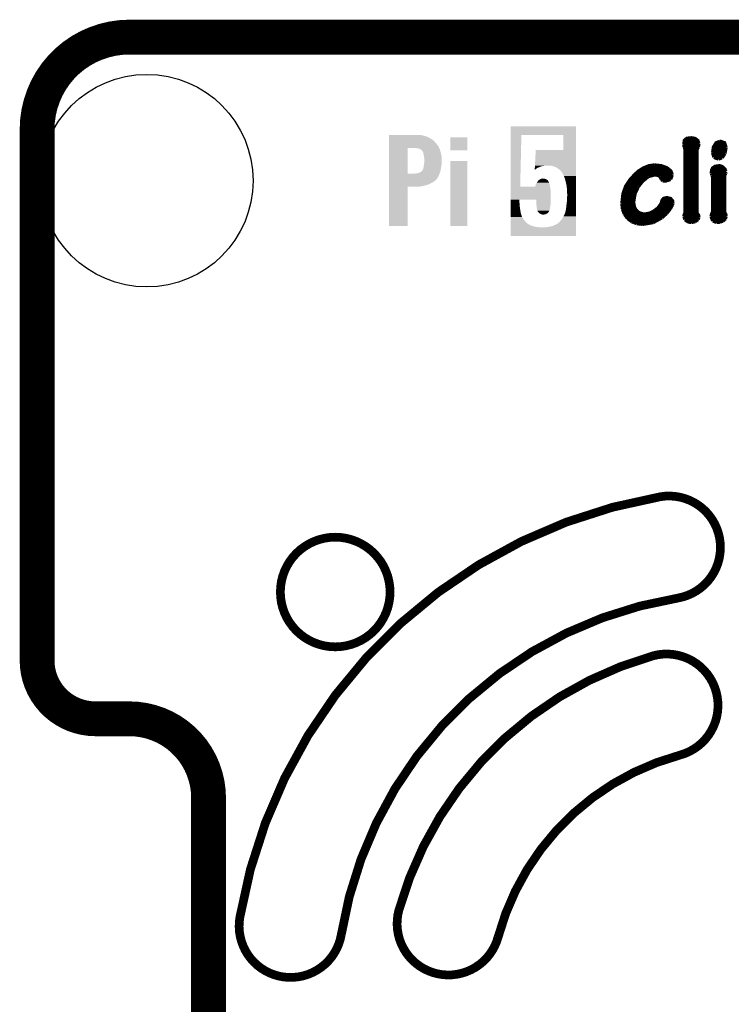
# Model space of a CAD drawing. Extents: x -3.7 to 63.4, y -6.5 to 53.7.
# Tile 6 of 74: x -3.7 to 17.1, y 25 to 53.7. Entities that reach past the tile are written whole.
import ezdxf

# ---------------------------------------------------------------- set-up
doc = ezdxf.new("R2010")
doc.units = 0
doc.layers.get('0').update_dxf_attribs({"linetype": 'CONTINUOUS'})
for name, color, linetype in [('PI_5_CLICK_SHIELD_V100A_GKO', 9, 'CONTINUOUS'), ('PI_5_CLICK_SHIELD_V100A_GTO', 11, 'CONTINUOUS'), ('PI_5_CLICK_SHIELD_V100A_GTS', 8, 'CONTINUOUS')]:
    doc.layers.add(name, color=color, linetype=linetype)

# ---------------------------------------------------------------- blocks, each defined once
blk = doc.blocks.new('ROUND_36')
blk.add_circle((0, 0), 3.101)

msp = doc.modelspace()

# ---------------------------------------------------------------- linework, layer by layer
at = {"layer": 'PI_5_CLICK_SHIELD_V100A_GKO'}
for points, const_width in [([(-0.50038, 53.50002, 0.4142136), (-3.50012, 50.50028)], 0.127), ([(14.98092, 39.7764, 0.3182413), (2.7178, 27.51582)], 0.254), ([(15.50162, 36.82238, 0.9993138), (14.98092, 39.7764)], 0.254), ([(15.50162, 36.82238, 0.3234069), (5.67436, 26.99512)], 0.254), ([(-3.50012, 35.0012, 0.4142136), (-1.50114, 32.99968)], 0.127), ([(14.78026, 35.13836, 0.261313), (7.35584, 27.71394)], 0.254), ([(15.5575, 32.24022, 0.9999996), (14.78026, 35.13836)], 0.254), ([(1.50114, 31.0007, 0.4145858), (-0.50038, 32.99968)], 0.127), ([(15.5575, 32.24022, 0.2666177), (10.25462, 26.939066)], 0.254), ([(2.7178, 27.51582, 1.0008335), (5.674792, 26.995044)], 0.254), ([(7.35584, 27.71394, 1.001155), (10.25398, 26.93924)], 0.254)]:
    msp.add_lwpolyline(points, format="xyb", dxfattribs=dict(at, const_width=const_width))
at = {"layer": 'PI_5_CLICK_SHIELD_V100A_GKO', "const_width": 0.127}
for points in [[(-0.50038, 53.50002), (60.198, 53.50002)], [(-3.50012, 35.0012), (-3.50012, 50.50028)], [(-1.50114, 32.99968), (-0.50038, 32.99968)], [(1.50114, 18.00098), (1.50114, 31.0007)]]:
    msp.add_lwpolyline(points, dxfattribs=at)
at = {"layer": 'PI_5_CLICK_SHIELD_V100A_GKO', "const_width": 0.254}
msp.add_lwpolyline([(3.8989, 36.99764, 1), (7.0993, 36.99764, 1)], format="xyb", close=True, dxfattribs=at)
at = {"layer": 'PI_5_CLICK_SHIELD_V100A_GTO', "const_width": 1.016}
for points in [[(-0.508, 53.1876, 0.4142136), (-3.2004, 50.4952)], [(-3.2004, 35.0012, 0.4142136), (-1.4986, 33.2994)], [(1.8034, 30.988, 0.4142136), (-0.508, 33.2994)]]:
    msp.add_lwpolyline(points, format="xyb", dxfattribs=at)
at = {"layer": 'PI_5_CLICK_SHIELD_V100A_GTO'}
for points, const_width in [([(-0.508, 53.1876), (60.2234, 53.1876)], 1.016), ([(-3.2004, 35.0012), (-3.2004, 50.4952)], 1.016), ([(15.6718, 50.04816), (15.68958, 50.17262), (15.75816, 50.23358), (15.89786, 50.24882), (15.99946, 50.2285), (16.0782, 50.17008), (16.11122, 50.07356)], 0.09906), ([(15.6718, 50.0634), (16.11122, 50.0634)], 0.09906), ([(15.6718, 50.04816), (15.6845, 49.97958)], 0.09906), ([(15.6845, 50.16246), (16.08328, 50.16246)], 0.09906), ([(15.6845, 49.97958), (15.70736, 49.92116)], 0.09906), ([(15.68958, 49.96688), (16.08836, 49.96688)], 0.09906), ([(16.05534, 49.90846), (16.09598, 49.98466)], 0.09906), ([(16.09598, 49.98466), (16.11122, 50.07356)], 0.09906), ([(16.51254, 49.8094), (16.53794, 49.98212), (16.61414, 50.10404), (16.73098, 50.14722)], 0.09906), ([(16.53286, 49.96688), (16.9037, 49.96688)], 0.09906), ([(16.57858, 50.0634), (16.88592, 50.0634)], 0.09906), ([(16.73098, 50.14722), (16.73606, 50.14722), (16.86052, 50.10404), (16.9037, 49.97704)], 0.09906), ([(16.87068, 49.78908), (16.9037, 49.97704)], 0.09906), ([(15.70736, 48.05934), (15.70736, 49.92116)], 0.09906), ([(15.70736, 49.86782), (16.05534, 49.86782)], 0.09906), ([(15.70736, 49.76876), (16.05534, 49.76876)], 0.09906), ([(15.70736, 49.67224), (16.05534, 49.67224)], 0.09906), ([(16.05534, 48.04918), (16.05534, 49.90846)], 0.09906), ([(16.51254, 49.8094), (16.55064, 49.67986)], 0.09906), ([(16.51508, 49.86782), (16.89354, 49.86782)], 0.09906), ([(16.51508, 49.76876), (16.86306, 49.76876)], 0.09906), ([(16.55064, 49.67986), (16.68018, 49.62906)], 0.09906), ([(16.55826, 49.67224), (16.79194, 49.67224)], 0.09906), ([(16.68018, 49.62906), (16.7894, 49.6697)], 0.09906), ([(16.7894, 49.6697), (16.87068, 49.78908)], 0.09906), ([(13.86586, 48.33366), (13.89634, 48.6156), (13.97508, 48.83912), (14.097, 49.022), (14.25194, 49.19218), (14.35608, 49.28362), (14.49578, 49.36998), (14.6558, 49.43348), (14.81074, 49.45634)], 0.09906), ([(14.51356, 49.3776), (15.17142, 49.3776)], 0.09906), ([(14.81074, 49.45634), (14.81582, 49.45634), (15.01648, 49.43348), (15.18158, 49.37252), (15.29334, 49.28108), (15.33398, 49.16932)], 0.09906), ([(15.70736, 49.57318), (16.05534, 49.57318)], 0.09906), ([(15.70736, 49.47666), (16.05534, 49.47666)], 0.09906), ([(15.70736, 49.3776), (16.05534, 49.3776)], 0.09906), ([(16.47698, 49.21758), (16.48206, 49.29632), (16.51, 49.3649), (16.58112, 49.4157), (16.7132, 49.43602), (16.79956, 49.40554), (16.87068, 49.3395), (16.89608, 49.2633)], 0.09906), ([(16.52016, 49.3776), (16.83766, 49.3776)], 0.09906), ([(14.15034, 49.0855), (14.58214, 49.0855)], 0.09906), ([(14.24178, 49.18202), (15.33398, 49.18202)], 0.09906), ([(14.351, 49.28108), (15.29334, 49.28108)], 0.09906), ([(14.47038, 48.9839), (14.63802, 49.12106)], 0.09906), ([(14.63802, 49.12106), (14.82344, 49.16932)], 0.09906), ([(14.82344, 49.16932), (14.91996, 49.15408)], 0.09906), ([(14.91996, 49.15408), (14.97076, 49.12106)], 0.09906), ([(14.97076, 49.12106), (14.9987, 49.08042)], 0.09906), ([(14.99616, 49.0855), (15.3162, 49.0855)], 0.09906), ([(14.9987, 49.08042), (15.01902, 49.0347)], 0.09906), ([(15.28318, 49.0347), (15.33398, 49.16932)], 0.09906), ([(15.70736, 49.28108), (16.05534, 49.28108)], 0.09906), ([(15.70736, 49.18202), (16.05534, 49.18202)], 0.09906), ([(15.70736, 49.0855), (16.05534, 49.0855)], 0.09906), ([(16.46682, 47.9552), (16.4846, 48.03648), (16.51254, 48.0822), (16.51254, 49.12106)], 0.09906), ([(16.47698, 49.21758), (16.48714, 49.16424)], 0.09906), ([(16.48206, 49.28108), (16.89608, 49.28108)], 0.09906), ([(16.48206, 49.18202), (16.88084, 49.18202)], 0.09906), ([(16.48714, 49.16424), (16.51254, 49.12106)], 0.09906), ([(16.51254, 49.0855), (16.85798, 49.0855)], 0.09906), ([(16.85798, 49.1363), (16.87322, 49.16424)], 0.09906), ([(16.85798, 48.06696), (16.85798, 49.1363)], 0.09906), ([(16.87322, 49.16424), (16.88846, 49.20488)], 0.09906), ([(16.88846, 49.20488), (16.89608, 49.25822)], 0.09906), ([(16.89608, 49.25822), (16.89608, 49.2633)], 0.09906), ([(13.95222, 48.79086), (14.32306, 48.79086)], 0.09906), ([(14.00302, 48.88992), (14.3891, 48.88992)], 0.09906), ([(14.06906, 48.98644), (14.47546, 48.98644)], 0.09906), ([(14.2494, 48.6283), (14.34592, 48.82896)], 0.09906), ([(14.34592, 48.82896), (14.47038, 48.9839)], 0.09906), ([(15.01902, 49.0347), (15.05458, 48.99914)], 0.09906), ([(15.05458, 48.99914), (15.11808, 48.9839)], 0.09906), ([(15.08252, 48.98644), (15.17142, 48.98644)], 0.09906), ([(15.11808, 48.9839), (15.28318, 49.0347)], 0.09906), ([(15.70736, 48.98644), (16.05534, 48.98644)], 0.09906), ([(15.70736, 48.88992), (16.05534, 48.88992)], 0.09906), ([(15.70736, 48.79086), (16.05534, 48.79086)], 0.09906), ([(16.51254, 48.98644), (16.85798, 48.98644)], 0.09906), ([(16.51254, 48.88992), (16.85798, 48.88992)], 0.09906), ([(16.51254, 48.79086), (16.85798, 48.79086)], 0.09906), ([(13.89126, 48.59528), (14.23924, 48.59528)], 0.09906), ([(13.91666, 48.69434), (14.2748, 48.69434)], 0.09906), ([(14.20876, 48.38954), (14.2494, 48.6283)], 0.09906), ([(14.20876, 48.38954), (14.21384, 48.30826), (14.23162, 48.2346), (14.25702, 48.17364), (14.29512, 48.12284), (14.34338, 48.07966), (14.4018, 48.05172), (14.47038, 48.0314), (14.54912, 48.02632), (14.67358, 48.04918), (14.78788, 48.10506), (14.91234, 48.19904), (15.00886, 48.32858), (15.03426, 48.42002), (15.08252, 48.48098), (15.17396, 48.50384), (15.28572, 48.4759), (15.3416, 48.4124), (15.35684, 48.34636)], 0.09906), ([(15.70736, 48.69434), (16.05534, 48.69434)], 0.09906), ([(15.70736, 48.59528), (16.05534, 48.59528)], 0.09906), ([(16.51254, 48.69434), (16.85798, 48.69434)], 0.09906), ([(16.51254, 48.59528), (16.85798, 48.59528)], 0.09906), ([(13.86586, 48.33366), (13.88364, 48.16602)], 0.09906), ([(13.86586, 48.30064), (14.21638, 48.30064)], 0.09906), ([(13.8684, 48.3997), (14.20876, 48.3997)], 0.09906), ([(13.87602, 48.49622), (14.21892, 48.49622)], 0.09906), ([(14.99362, 48.30064), (15.34414, 48.30064)], 0.09906), ([(15.02664, 48.3997), (15.34668, 48.3997)], 0.09906), ([(15.11808, 48.49622), (15.23238, 48.49622)], 0.09906), ([(15.27302, 48.17364), (15.33652, 48.2854)], 0.09906), ([(15.33652, 48.2854), (15.35684, 48.34636)], 0.09906), ([(15.70736, 48.49622), (16.05534, 48.49622)], 0.09906), ([(15.70736, 48.3997), (16.05534, 48.3997)], 0.09906), ([(15.70736, 48.30064), (16.05534, 48.30064)], 0.09906), ([(16.51254, 48.49622), (16.85798, 48.49622)], 0.09906), ([(16.51254, 48.3997), (16.85798, 48.3997)], 0.09906), ([(16.51254, 48.30064), (16.85798, 48.30064)], 0.09906), ([(13.87602, 48.20412), (14.24432, 48.20412)], 0.09906), ([(13.88364, 48.16602), (13.93952, 48.0187)], 0.09906), ([(13.90142, 48.10506), (14.31036, 48.10506)], 0.09906), ([(13.93952, 48.0187), (14.02842, 47.89932)], 0.09906), ([(13.9446, 48.00854), (15.1384, 48.00854)], 0.09906), ([(14.79042, 48.10506), (15.22476, 48.10506)], 0.09906), ([(14.91488, 48.20412), (15.29334, 48.20412)], 0.09906), ([(15.03172, 47.9171), (15.17142, 48.0441)], 0.09906), ([(15.17142, 48.0441), (15.27302, 48.17364)], 0.09906), ([(15.67434, 47.96282), (15.6845, 48.01108), (15.70736, 48.05934)], 0.09906), ([(15.67434, 47.96282), (15.70482, 47.86122)], 0.09906), ([(15.6845, 48.00854), (16.09344, 48.00854)], 0.09906), ([(15.70736, 48.20412), (16.05534, 48.20412)], 0.09906), ([(15.70736, 48.10506), (16.05534, 48.10506)], 0.09906), ([(16.05534, 48.04918), (16.10106, 47.99584), (16.1163, 47.93742)], 0.09906), ([(16.08582, 47.8663), (16.1163, 47.93742)], 0.09906), ([(16.46682, 47.9552), (16.51508, 47.82566)], 0.09906), ([(16.47444, 48.00854), (16.89862, 48.00854)], 0.09906), ([(16.51254, 48.20412), (16.85798, 48.20412)], 0.09906), ([(16.51254, 48.10506), (16.85798, 48.10506)], 0.09906), ([(16.85798, 48.06696), (16.891, 48.02632), (16.90878, 47.96282)], 0.09906), ([(16.88084, 47.879), (16.90878, 47.96282)], 0.09906), ([(14.01572, 47.90948), (15.02156, 47.90948)], 0.09906), ([(14.02842, 47.89932), (14.1478, 47.80534)], 0.09906), ([(14.13764, 47.81296), (14.86408, 47.81296)], 0.09906), ([(14.1478, 47.80534), (14.29512, 47.74692)], 0.09906), ([(14.29512, 47.74692), (14.46784, 47.7266)], 0.09906), ([(14.46784, 47.7266), (14.77518, 47.7774)], 0.09906), ([(14.77518, 47.7774), (15.03172, 47.9171)], 0.09906), ([(15.68196, 47.90948), (16.11122, 47.90948)], 0.09906), ([(15.70482, 47.86122), (15.78356, 47.80026)], 0.09906), ([(15.7607, 47.81296), (16.01978, 47.81296)], 0.09906), ([(15.78356, 47.80026), (15.89024, 47.77994)], 0.09906), ([(15.89024, 47.77994), (16.00708, 47.80534)], 0.09906), ([(16.00708, 47.80534), (16.08582, 47.8663)], 0.09906), ([(16.4719, 47.90948), (16.89862, 47.90948)], 0.09906), ([(16.51508, 47.82566), (16.63446, 47.77994)], 0.09906), ([(16.53032, 47.81296), (16.79194, 47.81296)], 0.09906), ([(16.63446, 47.77994), (16.7259, 47.7901)], 0.09906), ([(16.7259, 47.7901), (16.8148, 47.82312)], 0.09906), ([(16.8148, 47.82312), (16.88084, 47.879)], 0.09906), ([(-1.4986, 33.2994), (-0.508, 33.2994)], 1.016), ([(1.8034, 18.0086), (1.8034, 30.988)], 1.016)]:
    msp.add_lwpolyline(points, dxfattribs=dict(at, const_width=const_width))
for points in [[(10.61722, 50.589158), (10.617222, 50.58918), (12.5222, 50.589158), (10.617222, 50.58918)], [(10.61722, 50.33518), (10.61722, 50.589158), (12.522198, 50.33518), (12.5222, 50.589158)], [(7.07138, 50.3301), (7.071382, 50.33518), (7.975598, 50.3301), (7.945122, 50.33518)], [(7.07138, 50.32502), (7.07138, 50.3301), (8.023858, 50.32502), (7.975598, 50.3301)], [(7.07138, 50.314858), (7.07138, 50.32502), (8.07466, 50.314858), (8.023858, 50.32502)], [(7.07138, 50.29454), (7.07138, 50.314858), (8.13308, 50.29454), (8.07466, 50.314858)], [(7.07138, 50.27422), (7.07138, 50.29454), (8.19912, 50.27422), (8.13308, 50.29454)], [(7.07138, 50.24374), (7.07138, 50.27422), (8.260078, 50.24374), (8.19912, 50.27422)], [(10.617208, 48.823902), (10.61722, 50.33518), (10.8966, 48.823902), (10.932182, 50.33518)], [(12.15896, 50.335178), (10.932182, 50.33518), (12.522198, 50.335178), (12.522198, 50.33518)], [(12.158958, 49.89576), (12.15896, 50.335178), (12.522194, 49.89576), (12.522198, 50.335178)], [(7.071378, 50.08626), (7.07138, 50.14976), (8.44804, 50.08626), (8.38962, 50.14976)], [(7.071378, 50.01514), (7.071378, 50.08626), (8.498842, 50.01514), (8.44804, 50.08626)], [(7.071378, 49.95164), (7.071378, 50.01514), (8.533314, 49.95164), (8.498842, 50.01514)], [(7.07138, 50.20056), (7.07138, 50.24374), (8.32866, 50.20056), (8.260078, 50.24374)], [(7.07138, 50.14976), (7.07138, 50.20056), (8.38962, 50.14976), (8.32866, 50.20056)], [(8.85698, 49.885622), (8.857, 50.258958), (9.357338, 49.885622), (9.35736, 50.258958)], [(8.857, 50.258958), (8.857002, 50.25898), (9.35736, 50.258958), (8.857002, 50.25898)], [(7.071372, 49.207442), (7.071378, 49.95164), (7.60984, 49.207442), (7.609862, 49.95164)], [(7.919722, 49.941478), (7.848598, 49.95164), (8.53883, 49.941478), (8.533314, 49.95164)], [(7.945122, 49.93132), (7.919722, 49.941478), (8.544344, 49.93132), (8.53883, 49.941478)], [(7.965444, 49.926238), (7.945122, 49.93132), (8.547102, 49.926238), (8.544344, 49.93132)], [(7.980682, 49.916078), (7.965444, 49.926238), (8.55015, 49.916078), (8.547102, 49.926238)], [(7.985766, 49.911), (7.980682, 49.916078), (8.551674, 49.911), (8.55015, 49.916078)], [(7.993386, 49.910996), (7.985766, 49.911), (8.551676, 49.910996), (8.551674, 49.911)], [(8.034022, 49.875438), (7.993386, 49.910996), (8.562342, 49.875438), (8.551676, 49.910996)], [(8.059422, 49.83988), (8.034022, 49.875438), (8.57301, 49.83988), (8.562342, 49.875438)], [(8.06411, 49.824642), (8.059422, 49.83988), (8.57758, 49.824642), (8.57301, 49.83988)], [(8.06958, 49.80686), (8.06411, 49.824642), (8.581364, 49.80686), (8.57758, 49.824642)], [(8.07466, 49.796696), (8.06958, 49.80686), (8.583526, 49.796696), (8.581364, 49.80686)], [(8.07466, 49.791618), (8.07466, 49.796696), (8.584608, 49.791618), (8.583526, 49.796696)], [(8.07974, 49.76114), (8.07466, 49.791618), (8.591092, 49.76114), (8.584608, 49.791618)], [(8.08482, 49.72558), (8.07974, 49.76114), (8.598658, 49.72558), (8.591092, 49.76114)], [(8.087832, 49.705258), (8.08482, 49.72558), (8.60298, 49.705258), (8.598658, 49.72558)], [(8.09498, 49.656998), (8.087832, 49.705258), (8.604802, 49.656998), (8.60298, 49.705258)], [(9.357338, 49.8856), (8.85698, 49.885622), (9.357338, 49.8856), (9.357338, 49.885622)], [(11.327354, 49.4411), (11.351258, 49.89574), (12.522192, 49.4411), (12.522194, 49.89574)], [(11.351258, 49.89574), (12.158958, 49.89576), (12.522194, 49.89574), (12.522194, 49.89576)], [(8.07974, 49.39792), (8.08375, 49.43602), (8.591368, 49.39792), (8.5979, 49.43602)], [(8.08375, 49.43602), (8.08482, 49.446182), (8.5979, 49.43602), (8.59935, 49.446182)], [(8.08482, 49.446182), (8.089052, 49.47158), (8.59935, 49.446182), (8.60298, 49.47158)], [(8.089052, 49.47158), (8.094132, 49.502058), (8.60298, 49.47158), (8.60298, 49.502058)], [(8.094132, 49.502058), (8.09498, 49.507138), (8.60298, 49.502058), (8.603826, 49.507138)], [(8.09498, 49.57064), (8.09498, 49.656998), (8.60806, 49.57064), (8.604802, 49.656998)], [(8.09498, 49.532538), (8.09498, 49.57064), (8.60806, 49.532538), (8.60806, 49.57064)], [(8.09498, 49.507138), (8.09498, 49.532538), (8.603826, 49.507138), (8.60806, 49.532538)], [(8.86206, 47.675822), (8.86208, 49.575698), (9.357338, 47.675822), (9.35736, 49.575698)], [(8.86208, 49.575698), (8.862082, 49.57572), (9.35736, 49.575698), (8.862082, 49.57572)], [(11.325484, 49.405542), (11.325752, 49.41062), (11.480802, 49.405542), (11.496042, 49.41062)], [(11.325752, 49.41062), (11.326018, 49.415702), (11.496042, 49.41062), (11.5189, 49.415702)], [(11.326018, 49.415702), (11.326552, 49.42586), (11.5189, 49.415702), (11.549382, 49.42586)], [(11.326552, 49.42586), (11.32682, 49.43094), (11.549382, 49.42586), (11.58494, 49.43094)], [(11.32682, 49.43094), (11.327086, 49.43602), (11.58494, 49.43094), (11.62558, 49.43602)], [(11.327086, 49.43602), (11.327354, 49.4411), (11.62558, 49.43602), (11.719558, 49.4411)], [(11.765282, 49.43602), (11.744962, 49.4411), (12.522192, 49.43602), (12.522192, 49.4411)], [(11.81354, 49.43094), (11.765282, 49.43602), (12.522192, 49.43094), (12.522192, 49.43602)], [(11.874502, 49.415698), (11.81354, 49.43094), (12.52219, 49.415698), (12.522192, 49.43094)], [(11.94308, 49.38776), (11.874502, 49.415698), (12.52219, 49.38776), (12.52219, 49.415698)], [(7.07137, 49.06772), (7.071372, 49.15662), (8.47852, 49.06772), (8.52424, 49.15662)], [(7.071372, 49.20742), (7.071372, 49.207442), (7.835898, 49.20742), (7.60984, 49.207442)], [(7.071372, 49.15662), (7.071372, 49.20742), (8.52424, 49.15662), (8.54429, 49.20742)], [(7.835898, 49.20742), (7.86384, 49.2125), (8.54429, 49.20742), (8.546296, 49.2125)], [(7.86384, 49.2125), (7.899398, 49.21758), (8.546296, 49.2125), (8.548302, 49.21758)], [(7.899398, 49.21758), (7.940038, 49.22774), (8.548302, 49.21758), (8.552312, 49.22774)], [(7.940038, 49.22774), (7.975598, 49.24298), (8.552312, 49.22774), (8.558328, 49.24298)], [(7.975598, 49.24298), (7.992528, 49.253138), (8.558328, 49.24298), (8.562338, 49.253138)], [(7.992528, 49.253138), (8.013698, 49.265838), (8.562338, 49.253138), (8.565084, 49.265838)], [(8.013698, 49.265838), (8.044178, 49.29632), (8.565084, 49.265838), (8.571674, 49.29632)], [(8.044178, 49.29632), (8.05942, 49.3268), (8.571674, 49.29632), (8.578266, 49.3268)], [(8.05942, 49.3268), (8.066192, 49.34712), (8.578266, 49.3268), (8.58266, 49.34712)], [(8.066192, 49.34712), (8.06958, 49.357282), (8.58266, 49.34712), (8.584402, 49.357282)], [(8.06958, 49.357282), (8.07974, 49.39792), (8.584402, 49.357282), (8.591368, 49.39792)], [(11.320812, 49.316658), (11.33094, 49.32172), (11.320812, 49.316658), (11.321078, 49.32172)], [(11.321078, 49.32172), (11.322146, 49.34204), (11.33094, 49.32172), (11.35634, 49.34204)], [(11.322146, 49.34204), (11.322946, 49.35728), (11.35634, 49.34204), (11.379198, 49.35728)], [(11.322946, 49.35728), (11.323748, 49.37252), (11.379198, 49.35728), (11.404602, 49.37252)], [(11.323748, 49.37252), (11.32455, 49.38776), (11.404602, 49.37252), (11.44016, 49.38776)], [(11.32455, 49.38776), (11.325484, 49.40554), (11.44016, 49.38776), (11.475724, 49.40554)], [(11.325484, 49.40554), (11.325484, 49.405542), (11.475724, 49.40554), (11.480802, 49.405542)], [(12.009122, 49.34712), (11.94308, 49.38776), (12.52219, 49.34712), (12.52219, 49.38776)], [(12.07262, 49.29124), (12.009122, 49.34712), (12.52219, 49.29124), (12.52219, 49.34712)], [(12.1031, 49.258218), (12.07262, 49.29124), (12.52219, 49.258218), (12.52219, 49.29124)], [(12.128498, 49.21758), (12.1031, 49.258218), (12.52219, 49.21758), (12.52219, 49.258218)], [(12.14882, 49.17694), (12.128498, 49.21758), (12.52219, 49.17694), (12.52219, 49.21758)], [(12.17422, 49.13122), (12.14882, 49.17694), (12.52219, 49.13122), (12.52219, 49.17694)], [(12.20216, 49.057558), (12.17422, 49.13122), (12.522188, 49.057558), (12.52219, 49.13122)], [(7.071368, 48.877218), (7.07137, 48.91278), (8.18896, 48.877218), (8.272782, 48.91278)], [(7.071368, 48.85182), (7.071368, 48.877218), (8.094982, 48.85182), (8.18896, 48.877218)], [(7.071368, 48.82896), (7.071368, 48.85182), (7.985758, 48.82896), (8.094982, 48.85182)], [(7.07137, 49.03216), (7.07137, 49.06772), (8.448042, 49.03216), (8.47852, 49.06772)], [(7.07137, 48.9966), (7.07137, 49.03216), (8.412476, 48.9966), (8.448042, 49.03216)], [(7.07137, 48.991516), (7.07137, 48.9966), (8.399778, 48.991516), (8.412476, 48.9966)], [(7.07137, 48.968658), (7.07137, 48.991516), (8.374378, 48.968658), (8.399778, 48.991516)], [(7.07137, 48.94326), (7.07137, 48.968658), (8.32866, 48.94326), (8.374378, 48.968658)], [(7.07137, 48.91278), (7.07137, 48.94326), (8.272782, 48.91278), (8.32866, 48.94326)], [(11.338396, 48.83404), (11.34618, 48.86706), (11.76528, 48.83404), (11.759538, 48.86706)], [(11.34618, 48.86706), (11.353436, 48.892462), (11.759538, 48.86706), (11.75512, 48.892462)], [(11.353436, 48.892462), (11.356338, 48.90262), (11.75512, 48.892462), (11.752074, 48.90262)], [(11.356338, 48.90262), (11.38174, 48.943262), (11.752074, 48.90262), (11.73988, 48.943262)], [(11.38174, 48.943262), (11.384918, 48.948346), (11.73988, 48.943262), (11.739876, 48.948346)], [(11.384918, 48.948346), (11.39444, 48.963578), (11.739876, 48.948346), (11.729722, 48.963578)], [(11.39444, 48.963578), (11.406988, 48.978818), (11.729722, 48.963578), (11.719562, 48.978818)], [(11.406988, 48.978818), (11.429998, 49.006758), (11.719562, 48.978818), (11.704318, 49.006758)], [(11.429998, 49.006758), (11.43, 49.00676), (11.704318, 49.006758), (11.704316, 49.00676)], [(11.43, 49.00676), (11.45845, 49.027082), (11.704316, 49.00676), (11.678918, 49.027082)], [(11.45845, 49.027082), (11.465558, 49.032158), (11.678918, 49.027082), (11.668766, 49.032158)], [(11.465558, 49.032158), (11.48461, 49.04232), (11.668766, 49.032158), (11.648438, 49.04232)], [(11.48461, 49.04232), (11.503656, 49.052478), (11.648438, 49.04232), (11.619658, 49.052478)], [(11.503656, 49.052478), (11.53414, 49.05756), (11.619658, 49.052478), (11.605258, 49.05756)], [(11.53414, 49.05756), (11.554458, 49.06264), (11.605258, 49.05756), (11.559538, 49.06264)], [(12.22248, 48.97374), (12.20216, 49.057558), (12.522188, 48.97374), (12.522188, 49.057558)], [(12.24788, 48.867058), (12.22248, 48.97374), (12.522188, 48.867058), (12.522188, 48.97374)], [(12.26312, 48.7426), (12.24788, 48.867058), (12.522186, 48.7426), (12.522188, 48.867058)], [(7.07136, 47.675822), (7.071368, 48.823858), (7.609818, 47.675822), (7.60984, 48.823858)], [(7.071368, 48.82388), (7.071368, 48.82896), (7.86384, 48.82388), (7.985758, 48.82896)], [(7.071368, 48.823858), (7.071368, 48.82388), (7.60984, 48.823858), (7.86384, 48.82388)], [(10.617206, 48.44796), (10.617208, 48.66386), (11.78814, 48.44796), (11.78814, 48.66386)], [(10.617208, 48.82388), (10.617208, 48.823902), (11.336002, 48.82388), (10.8966, 48.823902)], [(10.617208, 48.778158), (10.617208, 48.82388), (11.77544, 48.778158), (11.767128, 48.82388)], [(10.617208, 48.7172), (10.617208, 48.778158), (11.78306, 48.7172), (11.77544, 48.778158)], [(10.617208, 48.66386), (10.617208, 48.7172), (11.78814, 48.66386), (11.78306, 48.7172)], [(11.336002, 48.82388), (11.338396, 48.83404), (11.767128, 48.82388), (11.76528, 48.83404)], [(12.2682, 48.6029), (12.26312, 48.7426), (12.522186, 48.6029), (12.522186, 48.7426)], [(12.26312, 48.493682), (12.2682, 48.54956), (12.522184, 48.493682), (12.522186, 48.54956)], [(12.2682, 48.54956), (12.2682, 48.6029), (12.522186, 48.54956), (12.522186, 48.6029)], [(10.617204, 48.18888), (10.617206, 48.26508), (10.89152, 48.18888), (10.88136, 48.26508)], [(10.617206, 48.3489), (10.617206, 48.44796), (10.87628, 48.3489), (10.871224, 48.44796)], [(10.617206, 48.26508), (10.617206, 48.3489), (10.88136, 48.26508), (10.87628, 48.3489)], [(11.36396, 48.447938), (10.871224, 48.44796), (11.78814, 48.447938), (11.78814, 48.44796)], [(11.36396, 48.437798), (11.36396, 48.447938), (11.78814, 48.437798), (11.78814, 48.447938)], [(11.36396, 48.37938), (11.36396, 48.437798), (11.78306, 48.37938), (11.78814, 48.437798)], [(11.36396, 48.36922), (11.36396, 48.37938), (11.78306, 48.36922), (11.78306, 48.37938)], [(11.36904, 48.31842), (11.36396, 48.36922), (11.78306, 48.31842), (11.78306, 48.36922)], [(11.370932, 48.298102), (11.36904, 48.31842), (11.78306, 48.298102), (11.78306, 48.31842)], [(11.37353, 48.270164), (11.370932, 48.298102), (11.77544, 48.270164), (11.78306, 48.298102)], [(11.37542, 48.249842), (11.37353, 48.270164), (11.77544, 48.249842), (11.77544, 48.270164)], [(12.2428, 48.24984), (12.25296, 48.33874), (12.522182, 48.24984), (12.522184, 48.33874)], [(12.25296, 48.33874), (12.26312, 48.42002), (12.522184, 48.33874), (12.522184, 48.42002)], [(12.26312, 48.42002), (12.26312, 48.493682), (12.522184, 48.42002), (12.522184, 48.493682)], [(10.617202, 47.939958), (10.617204, 48.000924), (10.95502, 47.939958), (10.92708, 48.000924)], [(10.617204, 48.12538), (10.617204, 48.18888), (10.90168, 48.12538), (10.89152, 48.18888)], [(10.617204, 48.074578), (10.617204, 48.12538), (10.91184, 48.074578), (10.90168, 48.12538)], [(10.617204, 48.033944), (10.617204, 48.074578), (10.91692, 48.033944), (10.91184, 48.074578)], [(10.617204, 48.013624), (10.617204, 48.033944), (10.927078, 48.013624), (10.91692, 48.033944)], [(10.617204, 48.000924), (10.617204, 48.013624), (10.92708, 48.000924), (10.927078, 48.013624)], [(11.3792, 48.209198), (11.37542, 48.249842), (11.76673, 48.209198), (11.77544, 48.249842)], [(11.385296, 48.17872), (11.3792, 48.209198), (11.7602, 48.17872), (11.76673, 48.209198)], [(11.38936, 48.158398), (11.385296, 48.17872), (11.754898, 48.158398), (11.7602, 48.17872)], [(11.40139, 48.120302), (11.38936, 48.158398), (11.744962, 48.120302), (11.754898, 48.158398)], [(11.4046, 48.110136), (11.40139, 48.120302), (11.739876, 48.110136), (11.744962, 48.120302)], [(11.404606, 48.105054), (11.4046, 48.110136), (11.737336, 48.105054), (11.739876, 48.110136)], [(11.409678, 48.099982), (11.404606, 48.105054), (11.7348, 48.099982), (11.737336, 48.105054)], [(11.41476, 48.0949), (11.409678, 48.099982), (11.731412, 48.0949), (11.7348, 48.099982)], [(11.421534, 48.08474), (11.41476, 48.0949), (11.72464, 48.08474), (11.731412, 48.0949)], [(11.424918, 48.079666), (11.421534, 48.08474), (11.719566, 48.079666), (11.72464, 48.08474)], [(11.424922, 48.079658), (11.424918, 48.079666), (11.719564, 48.079658), (11.719566, 48.079666)], [(11.429996, 48.074586), (11.424922, 48.079658), (11.71956, 48.074586), (11.719564, 48.079658)], [(11.45032, 48.054262), (11.429996, 48.074586), (11.69924, 48.054262), (11.71956, 48.074586)], [(11.46556, 48.039022), (11.45032, 48.054262), (11.67892, 48.039022), (11.69924, 48.054262)], [(11.465564, 48.039018), (11.46556, 48.039022), (11.67891, 48.039018), (11.67892, 48.039022)], [(11.496042, 48.023778), (11.465564, 48.039018), (11.642716, 48.023778), (11.67891, 48.039018)], [(11.515082, 48.018702), (11.496042, 48.023778), (11.630662, 48.018702), (11.642716, 48.023778)], [(11.534142, 48.01362), (11.515082, 48.018702), (11.610338, 48.01362), (11.630662, 48.018702)], [(11.574782, 48.00854), (11.534142, 48.01362), (11.590022, 48.00854), (11.610338, 48.01362)], [(12.16406, 47.96028), (12.18438, 48.00854), (12.52218, 47.96028), (12.522182, 48.00854)], [(12.18438, 48.00854), (12.20216, 48.0441), (12.522182, 48.00854), (12.522182, 48.0441)], [(12.20216, 48.0441), (12.212318, 48.069496), (12.522182, 48.0441), (12.522182, 48.069496)], [(12.212318, 48.069496), (12.21232, 48.079658), (12.522182, 48.069496), (12.522182, 48.079658)], [(12.21232, 48.079658), (12.23264, 48.16348), (12.522182, 48.079658), (12.522182, 48.16348)], [(12.23264, 48.16348), (12.2428, 48.24984), (12.522182, 48.16348), (12.522182, 48.24984)], [(10.617202, 47.88408), (10.617202, 47.939958), (10.985498, 47.88408), (10.95502, 47.939958)], [(10.617202, 47.835818), (10.617202, 47.88408), (11.02106, 47.835818), (10.985498, 47.88408)], [(10.617202, 47.80026), (10.617202, 47.835818), (11.051538, 47.80026), (11.02106, 47.835818)], [(10.617202, 47.76978), (10.617202, 47.80026), (11.084562, 47.76978), (11.051538, 47.80026)], [(10.617202, 47.74946), (10.617202, 47.76978), (11.10996, 47.74946), (11.084562, 47.76978)], [(10.617202, 47.73422), (10.617202, 47.74946), (11.130278, 47.73422), (11.10996, 47.74946)], [(10.617202, 47.729142), (10.617202, 47.73422), (11.13536, 47.729142), (11.130278, 47.73422)], [(10.617202, 47.69612), (10.617202, 47.729142), (11.196318, 47.69612), (11.13536, 47.729142)], [(10.617202, 47.6758), (10.617202, 47.69612), (11.2649, 47.6758), (11.196318, 47.69612)], [(11.823698, 47.67072), (11.88466, 47.69612), (12.522178, 47.67072), (12.52218, 47.69612)], [(11.88466, 47.69612), (11.938002, 47.71644), (12.52218, 47.69612), (12.52218, 47.71644)], [(11.938002, 47.71644), (11.96848, 47.73422), (12.52218, 47.71644), (12.52218, 47.73422)], [(11.96848, 47.73422), (11.993878, 47.749458), (12.52218, 47.73422), (12.52218, 47.749458)], [(11.993878, 47.749458), (11.99896, 47.75454), (12.52218, 47.749458), (12.52218, 47.75454)], [(11.99896, 47.75454), (12.04976, 47.80026), (12.52218, 47.75454), (12.52218, 47.80026)], [(12.04976, 47.80026), (12.09802, 47.856138), (12.52218, 47.80026), (12.52218, 47.856138)], [(12.09802, 47.856138), (12.133582, 47.90948), (12.52218, 47.856138), (12.52218, 47.90948)], [(12.133582, 47.90948), (12.16406, 47.96028), (12.52218, 47.90948), (12.52218, 47.96028)], [(7.609818, 47.6758), (7.07136, 47.675822), (7.609818, 47.6758), (7.609818, 47.675822)], [(9.357338, 47.6758), (8.86206, 47.675822), (9.357338, 47.6758), (9.357338, 47.675822)], [(10.6172, 47.65548), (10.617202, 47.6758), (11.330938, 47.65548), (11.2649, 47.6758)], [(10.6172, 47.64532), (10.6172, 47.65548), (11.39952, 47.64532), (11.330938, 47.65548)], [(10.6172, 47.64024), (10.6172, 47.64532), (11.46048, 47.64024), (11.39952, 47.64532)], [(10.6172, 47.63516), (10.6172, 47.64024), (11.50874, 47.63516), (11.46048, 47.64024)], [(10.6172, 47.381182), (10.6172, 47.63516), (12.522178, 47.381182), (12.522178, 47.63516)], [(11.55446, 47.63516), (11.658598, 47.64024), (12.522178, 47.63516), (12.522178, 47.64024)], [(11.658598, 47.64024), (11.74496, 47.65548), (12.522178, 47.64024), (12.522178, 47.65548)], [(11.74496, 47.65548), (11.823698, 47.67072), (12.522178, 47.65548), (12.522178, 47.67072)], [(12.522178, 47.38116), (10.6172, 47.381182), (12.522178, 47.38116), (12.522178, 47.381182)]]:
    msp.add_solid(points, dxfattribs=at)

# ---------------------------------------------------------------- block references
at = {"layer": 'PI_5_CLICK_SHIELD_V100A_GTS'}
msp.add_blockref('ROUND_36', (0, 48.99914), dxfattribs=at)

doc.saveas('drawing.dxf')
